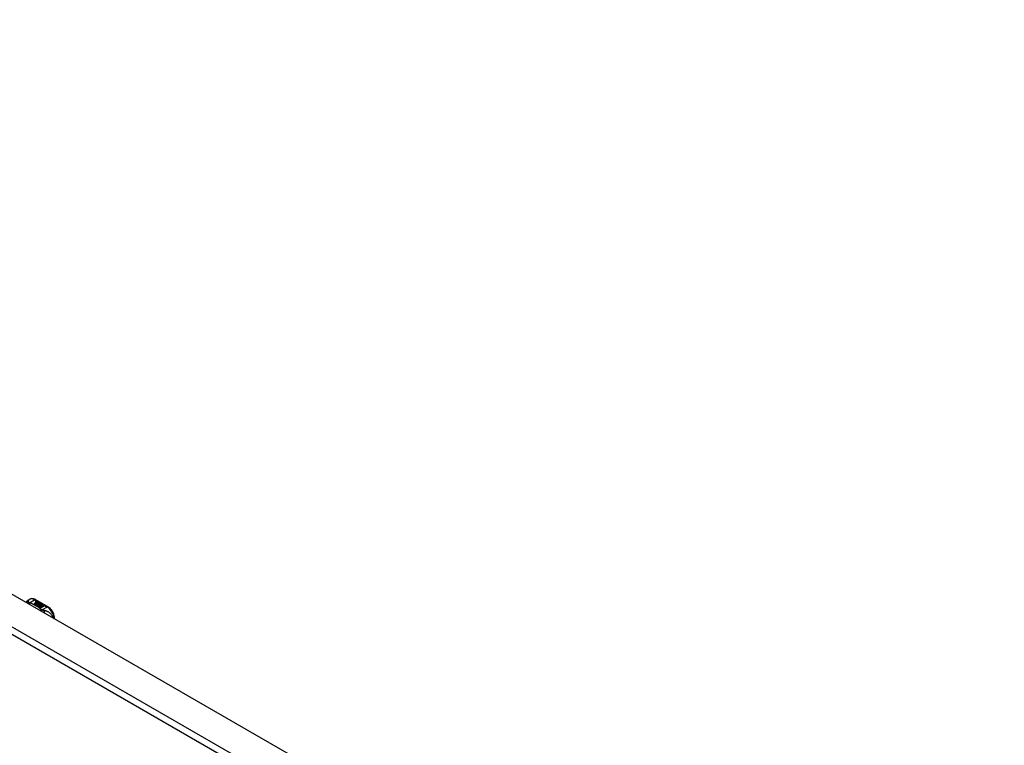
# Model space of a CAD drawing. Header units: inches. Extents: x 17 to 570, y 51 to 268.
# Tile 211 of 216: x 506 to 526, y 252 to 267. Entities that reach past the tile are written whole.
import ezdxf

# ---------------------------------------------------------------- set-up
doc = ezdxf.new("R2010")
doc.units = ezdxf.units.IN
doc.header["$MEASUREMENT"] = 0
doc.layers.add('Visible Edges(ANSI)', color=7, linetype='Continuous', lineweight=25)
doc.layers.add('Visible Tangent Edges(ANSI)', color=7, linetype='Continuous', lineweight=25)

msp = doc.modelspace()

# ---------------------------------------------------------------- linework, layer by layer
at = {"layer": 'Visible Edges(ANSI)'}
for p, q in [((484.708, 267.449), (526.855, 243.178)), ((505.844, 255.344), (505.885, 255.367)), ((505.976, 255.27), (506.014, 255.292)), ((506.014, 255.29), (505.978, 255.269)), ((506.002, 255.359), (506.267, 255.207)), ((506.004, 255.311), (506.023, 255.318)), ((506.023, 255.317), (506.004, 255.309)), ((506.007, 255.304), (506.007, 255.302)), ((506.029, 255.315), (506.01, 255.307)), ((506.014, 255.292), (506.014, 255.29)), ((506.016, 255.301), (506.016, 255.3)), ((506.016, 255.3), (506.016, 255.298)), ((506.026, 255.289), (506.022, 255.287)), ((506.022, 255.287), (506.028, 255.284)), ((506.022, 255.287), (506.022, 255.286)), ((506.023, 255.318), (506.029, 255.315)), ((506.023, 255.318), (506.023, 255.317)), ((506.028, 255.314), (506.023, 255.317)), ((506.023, 255.295), (506.023, 255.293)), ((506.025, 255.287), (506.03, 255.29)), ((506.031, 255.284), (506.025, 255.287)), ((506.026, 255.304), (506.039, 255.309)), ((506.039, 255.308), (506.026, 255.303)), ((506.045, 255.306), (506.026, 255.298)), ((506.026, 255.304), (506.026, 255.303)), ((506.03, 255.288), (506.027, 255.286)), ((506.03, 255.29), (506.029, 255.29)), ((506.03, 255.29), (506.03, 255.288)), ((506.061, 255.296), (506.031, 255.284)), ((506.039, 255.309), (506.045, 255.306)), ((506.039, 255.309), (506.039, 255.308)), ((506.043, 255.305), (506.039, 255.308)), ((506.042, 255.295), (506.055, 255.3)), ((506.055, 255.298), (506.042, 255.293)), ((506.055, 255.3), (506.061, 255.296)), ((506.055, 255.3), (506.055, 255.298)), ((506.059, 255.296), (506.055, 255.298)), ((506.057, 255.283), (506.064, 255.295)), ((506.064, 255.293), (506.057, 255.282)), ((506.064, 255.295), (506.072, 255.29)), ((506.064, 255.295), (506.064, 255.293)), ((506.071, 255.289), (506.064, 255.293)), ((506.072, 255.29), (506.066, 255.283)), ((505.99, 255.262), (505.976, 255.27)), ((506.028, 255.284), (505.99, 255.262)), ((505.992, 255.261), (506.03, 255.283)), ((506.006, 255.253), (505.992, 255.261)), ((506.03, 255.281), (505.994, 255.26)), ((506.049, 255.278), (506.006, 255.253)), ((506.008, 255.252), (506.055, 255.279)), ((506.04, 255.234), (506.008, 255.252)), ((506.053, 255.276), (506.01, 255.251)), ((506.027, 255.283), (506.022, 255.286)), ((506.06, 255.266), (506.023, 255.244)), ((506.023, 255.244), (506.063, 255.247)), ((506.023, 255.244), (506.023, 255.243)), ((506.063, 255.246), (506.024, 255.243)), ((506.03, 255.283), (506.041, 255.277)), ((506.03, 255.283), (506.03, 255.281)), ((506.041, 255.275), (506.03, 255.281)), ((506.034, 255.283), (506.057, 255.283)), ((506.041, 255.278), (506.034, 255.283)), ((506.057, 255.282), (506.036, 255.281)), ((506.058, 255.237), (506.04, 255.234)), ((506.056, 255.28), (506.041, 255.278)), ((506.041, 255.277), (506.049, 255.278)), ((506.041, 255.277), (506.041, 255.275)), ((506.046, 255.276), (506.041, 255.275)), ((506.055, 255.279), (506.05, 255.272)), ((506.05, 255.272), (506.06, 255.266)), ((506.05, 255.272), (506.05, 255.27)), ((506.059, 255.265), (506.05, 255.27)), ((506.052, 255.272), (506.057, 255.279)), ((506.06, 255.267), (506.052, 255.272)), ((506.057, 255.277), (506.053, 255.271)), ((506.054, 255.225), (506.058, 255.237)), ((506.118, 255.189), (506.054, 255.225)), ((506.058, 255.235), (506.055, 255.225)), ((506.057, 255.279), (506.056, 255.28)), ((506.057, 255.283), (506.057, 255.282)), ((506.057, 255.279), (506.057, 255.277)), ((506.058, 255.237), (506.058, 255.235)), ((506.066, 255.278), (506.06, 255.267)), ((506.063, 255.247), (506.067, 255.261)), ((506.067, 255.26), (506.063, 255.246)), ((506.063, 255.247), (506.063, 255.246)), ((506.066, 255.283), (506.067, 255.282)), ((506.066, 255.283), (506.066, 255.281)), ((506.067, 255.281), (506.066, 255.281)), ((506.091, 255.279), (506.066, 255.278)), ((506.067, 255.282), (506.083, 255.284)), ((506.083, 255.282), (506.067, 255.281)), ((506.067, 255.282), (506.067, 255.281)), ((506.067, 255.261), (506.067, 255.26)), ((506.079, 255.24), (506.071, 255.216)), ((506.071, 255.216), (506.086, 255.224)), ((506.071, 255.216), (506.071, 255.215)), ((506.086, 255.223), (506.072, 255.215)), ((506.075, 255.264), (506.075, 255.263)), ((506.079, 255.273), (506.079, 255.272)), ((506.079, 255.273), (506.096, 255.263)), ((506.096, 255.262), (506.079, 255.272)), ((506.102, 255.243), (506.079, 255.24)), ((506.091, 255.261), (506.08, 255.268)), ((506.083, 255.284), (506.091, 255.279)), ((506.083, 255.284), (506.083, 255.282)), ((506.088, 255.279), (506.083, 255.282)), ((506.085, 255.255), (506.083, 255.25)), ((506.083, 255.25), (506.119, 255.254)), ((506.116, 255.252), (506.083, 255.249)), ((506.083, 255.25), (506.083, 255.249)), ((506.086, 255.224), (506.133, 255.198)), ((506.086, 255.224), (506.086, 255.223)), ((506.131, 255.197), (506.086, 255.223)), ((506.088, 255.275), (506.092, 255.277)), ((506.088, 255.225), (506.103, 255.234)), ((506.135, 255.199), (506.088, 255.225)), ((506.092, 255.276), (506.09, 255.274)), ((506.103, 255.233), (506.09, 255.225)), ((506.091, 255.261), (506.091, 255.26)), ((506.092, 255.277), (506.092, 255.276)), ((506.096, 255.263), (506.096, 255.262)), ((506.098, 255.239), (506.102, 255.243)), ((506.119, 255.243), (506.098, 255.239)), ((506.1, 255.267), (506.1, 255.265)), ((506.102, 255.241), (506.1, 255.24)), ((506.102, 255.243), (506.102, 255.241)), ((506.103, 255.234), (506.15, 255.207)), ((506.103, 255.234), (506.103, 255.233)), ((506.148, 255.207), (506.103, 255.233)), ((506.105, 255.235), (506.119, 255.243)), ((506.152, 255.209), (506.105, 255.235)), ((506.119, 255.242), (506.107, 255.235)), ((506.119, 255.254), (506.113, 255.249)), ((506.113, 255.249), (506.156, 255.25)), ((506.113, 255.249), (506.113, 255.248)), ((506.146, 255.248), (506.113, 255.248)), ((506.133, 255.198), (506.118, 255.189)), ((506.119, 255.243), (506.119, 255.242)), ((506.156, 255.25), (506.121, 255.244)), ((506.121, 255.244), (506.167, 255.217)), ((506.121, 255.244), (506.121, 255.242)), ((506.166, 255.217), (506.121, 255.242)), ((506.15, 255.207), (506.135, 255.199)), ((506.167, 255.217), (506.152, 255.209)), ((506.398, 254.959), (506.398, 254.98))]:
    msp.add_line(p, q, dxfattribs=at)
at = {"layer": 'Visible Edges(ANSI)', "flags": 128}
for points in [[(505.803, 255.301), (505.811, 255.314), (505.821, 255.325), (505.832, 255.335), (505.844, 255.344)], [(506.002, 255.359), (505.988, 255.367), (505.974, 255.372), (505.959, 255.377), (505.944, 255.379), (505.929, 255.38), (505.914, 255.378), (505.899, 255.374), (505.885, 255.367)], [(506.398, 254.98), (506.397, 254.996), (506.395, 255.012), (506.392, 255.029), (506.388, 255.045), (506.382, 255.062), (506.376, 255.078), (506.369, 255.094), (506.36, 255.11), (506.351, 255.125), (506.341, 255.139), (506.33, 255.153), (506.318, 255.166), (506.306, 255.178), (506.294, 255.189), (506.281, 255.198), (506.267, 255.207)]]:
    msp.add_lwpolyline(points, dxfattribs=at)
at = {"layer": 'Visible Edges(ANSI)'}
for centre, major_axis, start_param, end_param in [((506.004, 255.305), (-0.007, 0), 5.820233, 7.062977), ((506.015, 255.302), (0.0192, 0), 2.164208, 2.67864), ((506.015, 255.3), (-0.0192, 0), 5.305801, 5.820233), ((506.004, 255.303), (-0.007, 0), 5.820233, 6.078955), ((506.01, 255.309), (-0.0164, 0), 0.779792, 1.90155), ((506.015, 255.303), (-0.0082, 0), 5.323118, 5.90879), ((506.011, 255.304), (-0.004, 0), 5.90879, 7.175095), ((506.011, 255.302), (-0.004, 0), 0, 0.89191), ((506.014, 255.306), (0.0084, 0), 4.033503, 4.932446), ((506.014, 255.304), (-0.0084, 0), 0.89191, 1.767313), ((506.019, 255.296), (-0.00676, 0), 5.794367, 7.059467), ((506.019, 255.294), (-0.00676, 0), 5.794367, 6.071487), ((506.03, 255.292), (0.0192, 0), 2.419321, 2.652775), ((506.03, 255.291), (-0.0192, 0), 5.560914, 5.794367), ((506.026, 255.299), (-0.016, 0), 0.776281, 1.787416), ((506.025, 255.298), (0.016, 0), 3.905964, 4.740051), ((506.025, 255.297), (-0.016, 0), 0.764371, 1.402544), ((506.008, 255.319), (0.031, 0), 4.949028, 5.337665), ((506.008, 255.317), (-0.031, 0), 1.80809, 2.196072), ((506.027, 255.295), (-0.004, 0), 5.908937, 7.173827), ((506.031, 255.294), (-0.0082, 0), 5.323254, 5.908937), ((506.027, 255.293), (-0.004, 0), 0, 0.890642), ((506.03, 255.297), (0.0084, 0), 4.032234, 4.932287), ((506.03, 255.295), (-0.0084, 0), 0.890642, 1.484281), ((506.03, 255.295), (-0.0084, 0), 1.514337, 1.790695), ((506.025, 255.31), (0.031, 0), 4.932287, 5.323254), ((506.025, 255.308), (-0.031, 0), 1.790695, 2.181662), ((506.078, 255.265), (-0.0101, 0), 5.913952, 6.982716), ((506.086, 255.268), (0.022, 0), 3.701478, 4.680599), ((506.086, 255.266), (-0.022, 0), 0.559885, 1.507168), ((506.086, 255.263), (-0.0188, 0), 5.081623, 5.913952), ((506.086, 255.262), (-0.0188, 0), 5.081623, 5.913952), ((506.078, 255.263), (-0.0101, 0), 5.913952, 6.142632), ((506.086, 255.268), (-0.0199, 0), 0.617996, 1.556283), ((506.082, 255.264), (-0.00637, 0), 4.999578, 6.390788), ((506.083, 255.264), (-0.0073, 0), 0.107602, 1.123637), ((506.082, 255.263), (-0.00637, 0), 0, 0.107602), ((506.083, 255.263), (-0.0073, 0), 0.107602, 1.123637), ((506.084, 255.266), (0.0112, 0), 4.26523, 5.375571), ((506.084, 255.265), (0.0112, 0), 4.26523, 5.375571), ((506.086, 255.272), (-0.0265, 0), 1.556283, 2.296236), ((506.08, 255.264), (0.0205, 0), 0.343453, 1.17916), ((506.073, 255.257), (0.0405, 0), 0.638101, 1.087938), ((506.073, 255.255), (-0.0405, 0), 3.779694, 4.229531), ((506.093, 255.267), (0.0064, 0), 5.210263, 6.626638), ((506.093, 255.265), (0.0064, 0), 5.210263, 6.283185), ((506.095, 255.266), (0.0132, 0), 5.437829, 6.921287), ((506.095, 255.264), (0.0132, 0), 0.108138, 0.638101)]:
    msp.add_ellipse(centre, major_axis=major_axis, ratio=0.575862, start_param=start_param, end_param=end_param, dxfattribs=at)
at = {"layer": 'Visible Tangent Edges(ANSI)'}
for p, q in [((526.195, 242.717), (484.048, 266.988)), ((484.118, 267.109), (526.265, 242.838)), ((505.875, 255.295), (505.983, 255.357)), ((505.983, 255.357), (506.247, 255.205)), ((505.997, 255.307), (505.997, 255.305)), ((506.004, 255.311), (506.004, 255.309)), ((506.008, 255.302), (506.008, 255.301)), ((506.013, 255.298), (506.013, 255.296)), ((506.024, 255.293), (506.024, 255.291)), ((506.031, 255.292), (506.031, 255.291)), ((506.042, 255.295), (506.042, 255.293)), ((506.068, 255.267), (506.068, 255.265)), ((506.075, 255.264), (506.075, 255.262)), ((506.08, 255.261), (506.08, 255.259)), ((506.106, 255.27), (506.106, 255.269)), ((506.247, 255.205), (506.14, 255.143))]:
    msp.add_line(p, q, dxfattribs=at)
at = {"layer": 'Visible Tangent Edges(ANSI)', "flags": 128}
for points in [[(505.86, 255.314), (505.858, 255.314), (505.856, 255.314), (505.854, 255.313), (505.852, 255.313), (505.85, 255.313), (505.848, 255.313), (505.846, 255.312), (505.844, 255.312), (505.841, 255.311), (505.839, 255.311), (505.837, 255.31), (505.835, 255.309), (505.833, 255.308), (505.831, 255.308), (505.829, 255.307), (505.827, 255.306), (505.825, 255.305), (505.823, 255.304), (505.821, 255.303), (505.819, 255.301), (505.817, 255.3), (505.816, 255.299), (505.814, 255.297), (505.812, 255.296)], [(505.86, 255.314), (505.86, 255.316), (505.86, 255.319), (505.859, 255.321), (505.859, 255.323), (505.859, 255.325), (505.858, 255.327), (505.858, 255.329), (505.858, 255.331), (505.857, 255.333), (505.857, 255.335), (505.856, 255.336), (505.856, 255.338), (505.855, 255.339), (505.855, 255.34), (505.854, 255.342), (505.853, 255.343), (505.852, 255.343), (505.851, 255.344), (505.85, 255.345), (505.849, 255.345), (505.848, 255.345), (505.847, 255.345), (505.846, 255.345), (505.844, 255.344)], [(505.875, 255.295), (505.874, 255.295), (505.873, 255.295), (505.871, 255.294), (505.87, 255.294), (505.869, 255.293), (505.868, 255.292), (505.866, 255.292), (505.865, 255.291), (505.864, 255.291), (505.862, 255.29), (505.861, 255.289), (505.86, 255.288), (505.858, 255.288), (505.857, 255.287), (505.856, 255.286), (505.855, 255.285), (505.853, 255.284), (505.852, 255.283), (505.851, 255.283), (505.849, 255.282), (505.848, 255.281), (505.847, 255.28), (505.846, 255.279), (505.844, 255.277)], [(505.875, 255.295), (505.874, 255.296), (505.873, 255.297), (505.872, 255.298), (505.871, 255.299), (505.87, 255.3), (505.869, 255.301), (505.868, 255.302), (505.867, 255.303), (505.866, 255.303), (505.866, 255.304), (505.865, 255.305), (505.864, 255.306), (505.864, 255.307), (505.863, 255.307), (505.863, 255.308), (505.862, 255.309), (505.862, 255.309), (505.862, 255.31), (505.861, 255.311), (505.861, 255.311), (505.861, 255.312), (505.861, 255.313), (505.86, 255.313), (505.86, 255.314)], [(505.886, 255.289), (505.885, 255.288), (505.884, 255.288), (505.883, 255.287), (505.882, 255.286), (505.882, 255.285), (505.881, 255.284), (505.88, 255.284), (505.879, 255.283), (505.878, 255.282), (505.877, 255.281), (505.876, 255.28), (505.876, 255.279), (505.875, 255.278), (505.874, 255.277), (505.873, 255.276), (505.872, 255.275), (505.871, 255.274), (505.871, 255.273), (505.87, 255.271), (505.869, 255.27), (505.868, 255.269), (505.867, 255.268), (505.866, 255.267), (505.866, 255.265)], [(505.886, 255.289), (505.885, 255.289), (505.885, 255.289), (505.884, 255.29), (505.884, 255.29), (505.883, 255.29), (505.883, 255.29), (505.882, 255.291), (505.882, 255.291), (505.881, 255.291), (505.881, 255.291), (505.88, 255.292), (505.88, 255.292), (505.88, 255.292), (505.879, 255.292), (505.879, 255.293), (505.878, 255.293), (505.878, 255.293), (505.878, 255.294), (505.877, 255.294), (505.877, 255.294), (505.876, 255.294), (505.876, 255.295), (505.876, 255.295), (505.875, 255.295)], [(506.128, 255.149), (506.12, 255.156), (506.112, 255.163), (506.104, 255.17), (506.095, 255.176), (506.087, 255.183), (506.078, 255.189), (506.069, 255.196), (506.059, 255.202), (506.05, 255.208), (506.04, 255.215), (506.03, 255.221), (506.02, 255.226), (506.01, 255.232), (505.999, 255.238), (505.989, 255.244), (505.978, 255.249), (505.967, 255.254), (505.956, 255.26), (505.944, 255.265), (505.933, 255.27), (505.921, 255.275), (505.91, 255.28), (505.898, 255.284), (505.886, 255.289)], [(506.128, 255.149), (506.127, 255.149), (506.126, 255.148), (506.125, 255.148), (506.124, 255.147), (506.123, 255.147), (506.121, 255.146), (506.12, 255.145), (506.119, 255.145), (506.118, 255.144), (506.116, 255.143), (506.115, 255.143), (506.114, 255.142), (506.113, 255.141), (506.111, 255.14), (506.11, 255.139), (506.109, 255.138), (506.108, 255.138), (506.107, 255.137), (506.105, 255.136), (506.104, 255.135), (506.103, 255.134), (506.102, 255.133), (506.1, 255.132), (506.099, 255.131)], [(506.14, 255.143), (506.139, 255.142), (506.138, 255.142), (506.137, 255.141), (506.137, 255.14), (506.136, 255.139), (506.135, 255.138), (506.134, 255.137), (506.134, 255.137), (506.133, 255.136), (506.132, 255.135), (506.131, 255.134), (506.13, 255.133), (506.13, 255.132), (506.129, 255.13), (506.128, 255.129), (506.127, 255.128), (506.126, 255.127), (506.126, 255.126), (506.125, 255.125), (506.124, 255.123), (506.123, 255.122), (506.122, 255.121), (506.122, 255.12), (506.121, 255.118)], [(506.14, 255.143), (506.139, 255.143), (506.139, 255.144), (506.138, 255.144), (506.137, 255.144), (506.137, 255.144), (506.136, 255.144), (506.136, 255.145), (506.135, 255.145), (506.135, 255.145), (506.134, 255.145), (506.134, 255.146), (506.133, 255.146), (506.133, 255.146), (506.132, 255.146), (506.132, 255.147), (506.132, 255.147), (506.131, 255.147), (506.131, 255.147), (506.13, 255.148), (506.13, 255.148), (506.13, 255.148), (506.129, 255.149), (506.129, 255.149), (506.128, 255.149)], [(506.176, 255.132), (506.175, 255.132), (506.174, 255.132), (506.172, 255.133), (506.171, 255.133), (506.17, 255.133), (506.168, 255.133), (506.167, 255.134), (506.165, 255.134), (506.164, 255.134), (506.163, 255.135), (506.161, 255.135), (506.16, 255.136), (506.158, 255.136), (506.156, 255.137), (506.155, 255.137), (506.153, 255.138), (506.151, 255.139), (506.15, 255.139), (506.148, 255.14), (506.146, 255.141), (506.145, 255.141), (506.143, 255.142), (506.141, 255.143), (506.14, 255.143)], [(506.362, 254.979), (506.359, 254.994), (506.355, 255.007), (506.35, 255.02), (506.343, 255.033), (506.336, 255.044), (506.329, 255.054), (506.321, 255.064), (506.313, 255.072), (506.304, 255.08), (506.296, 255.086), (506.287, 255.093), (506.279, 255.098), (506.27, 255.103), (506.261, 255.107), (506.253, 255.111), (506.244, 255.115), (506.236, 255.118), (506.227, 255.121), (506.219, 255.123), (506.21, 255.125), (506.202, 255.127), (506.193, 255.129), (506.185, 255.13), (506.176, 255.132)], [(506.176, 255.132), (506.177, 255.13), (506.177, 255.129), (506.178, 255.127), (506.178, 255.126), (506.178, 255.124), (506.179, 255.122), (506.179, 255.12), (506.179, 255.118), (506.18, 255.116), (506.18, 255.115), (506.18, 255.113), (506.18, 255.111), (506.18, 255.108), (506.181, 255.106), (506.181, 255.104), (506.181, 255.102), (506.181, 255.1), (506.181, 255.098), (506.181, 255.095), (506.181, 255.093), (506.181, 255.091), (506.181, 255.088), (506.181, 255.086), (506.181, 255.084)]]:
    msp.add_lwpolyline(points, dxfattribs=at)
at = {"layer": 'Visible Tangent Edges(ANSI)'}
for centre, major_axis, ratio, start_param, end_param in [((505.983, 255.196), (-0.098, 0.171), 0.578093, 5.499721, 6.283185), ((505.983, 255.325), (0.0196, 0.0341), 0.578093, 0, 0.783464), ((506.247, 255.173), (0.0196, 0.0341), 0.578093, 0, 0.783464), ((506.247, 255.044), (0.098, -0.171), 0.578093, 0.795218, 2.358128), ((506.359, 254.98), (0.0394, 0), 0.575862, 5.537379, 6.283185)]:
    msp.add_ellipse(centre, major_axis=major_axis, ratio=ratio, start_param=start_param, end_param=end_param, dxfattribs=at)

doc.saveas('drawing.dxf')
